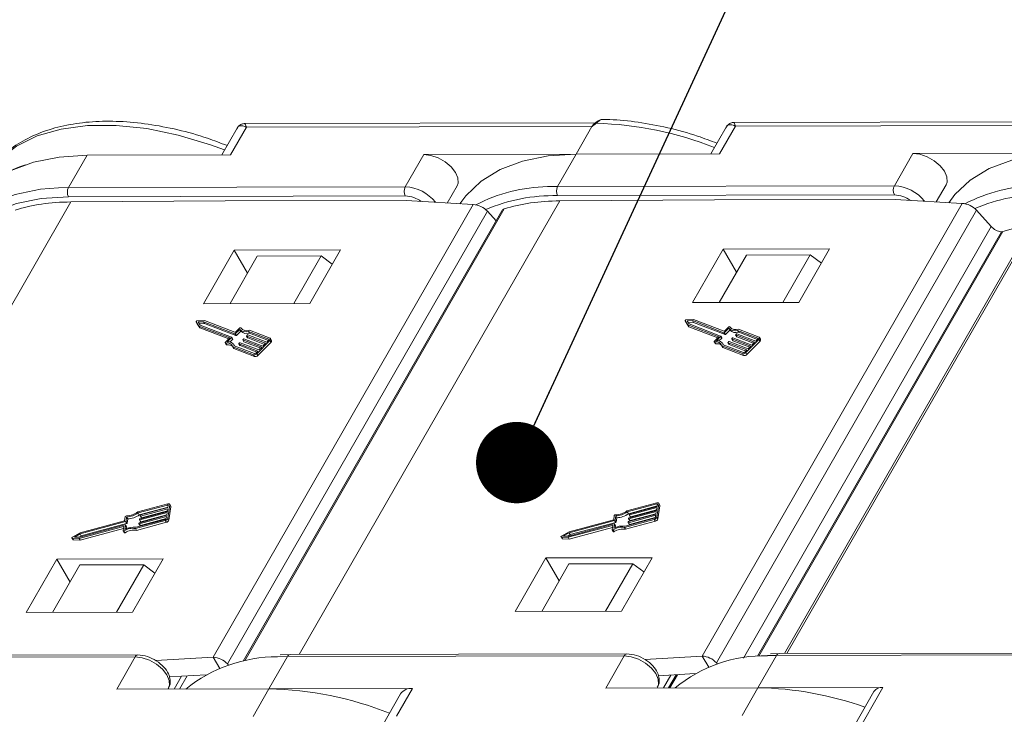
# Model space of a CAD drawing. Header units: millimetres. Extents: x 2517 to 3439, y -761 to -109.
# Tile 39 of 49: x 3054 to 3115, y -191 to -148. Entities that reach past the tile are written whole.
import ezdxf

# ---------------------------------------------------------------- set-up
doc = ezdxf.new("R2010")
doc.units = ezdxf.units.MM
doc.styles.get("Standard").update_dxf_attribs({"font": '仿宋_GB2312.ttf', "width": 0.8})
doc.dimstyles.new('ISO-25.1', dxfattribs={"dimtxt": 6, "dimasz": 5, "dimexe": 3.5, "dimexo": 0.625, "dimgap": 1.5, "dimtad": 1, "dimtoh": 1, "dimdsep": 46, "dimtxsty": 'Standard', "dimcen": 2.5, "dimadec": 0, "dimazin": 0, "dimtfac": 1, "dimtmove": 0, "dimatfit": 3, "dimfxl": 0, "dimarcsym": 0})

msp = doc.modelspace()

# ---------------------------------------------------------------- linework, layer by layer
at = {"color": 7, "linetype": 'Continuous', "lineweight": 15}
for p, q in [((3089.45, -154.185), (3067.924, -154.233)), ((3119.497, -154.119), (3097.97, -154.166)), ((3067.448, -154.522), (3066.503, -156.167)), ((3068.02, -154.467), (3067.044, -156.166)), ((3089.249, -154.42), (3068.02, -154.467)), ((3089.249, -154.42), (3088.273, -156.119)), ((3097.494, -154.456), (3096.549, -156.101)), ((3098.067, -154.4), (3097.09, -156.099)), ((3119.295, -154.353), (3098.067, -154.4)), ((3118.319, -156.052), (3108.967, -156.073)), ((3058.226, -156.186), (3057.087, -158.168)), ((3058.226, -156.186), (3067.044, -156.166)), ((3077.782, -158.122), (3078.92, -156.14)), ((3088.273, -156.119), (3078.92, -156.14)), ((3088.273, -156.119), (3087.134, -158.101)), ((3088.273, -156.119), (3097.09, -156.099)), ((3107.828, -158.055), (3108.967, -156.073)), ((3056.479, -158.182), (3057.087, -158.168)), ((3057.087, -158.168), (3077.782, -158.122)), ((3080.358, -159.121), (3080.963, -158.067)), ((3086.525, -158.115), (3087.134, -158.101)), ((3087.134, -158.101), (3107.828, -158.055)), ((3110.404, -159.054), (3111.01, -158)), ((3041.215, -186.934), (3057.231, -159.056)), ((3077.783, -158.688), (3057.089, -158.733)), ((3066.724, -158.995), (3057.231, -159.056)), ((3077.828, -158.97), (3066.724, -158.995)), ((3071.261, -186.867), (3087.277, -158.989)), ((3081.955, -159.216), (3077.828, -158.97)), ((3107.829, -158.621), (3087.135, -158.667)), ((3096.77, -158.928), (3087.277, -158.989)), ((3107.874, -158.904), (3096.77, -158.928)), ((3117.04, -159.022), (3101.08, -186.801)), ((3117.223, -158.938), (3101.216, -186.801)), ((3112.001, -159.149), (3107.874, -158.904)), ((3065.979, -187.024), (3081.955, -159.216)), ((3082.825, -159.628), (3066.848, -187.437)), ((3083.711, -159.599), (3067.813, -187.272)), ((3083.864, -159.485), (3067.912, -187.25)), ((3083.356, -160.217), (3082.825, -159.628)), ((3096.025, -186.958), (3112.001, -159.149)), ((3112.871, -159.562), (3096.894, -187.37)), ((3113.778, -160.568), (3112.871, -159.562)), ((3098.55, -187.074), (3113.778, -160.568)), ((3114.402, -160.894), (3099.421, -186.969)), ((3114.492, -160.872), (3099.503, -186.962)), ((3067.269, -162.02), (3065.382, -165.305)), ((3073.801, -162.005), (3067.269, -162.02)), ((3068.088, -163.432), (3067.269, -162.02)), ((3071.914, -165.29), (3073.801, -162.005)), ((3097.315, -161.953), (3095.428, -165.238)), ((3103.847, -161.939), (3097.315, -161.953)), ((3098.135, -163.366), (3097.315, -161.953)), ((3101.96, -165.224), (3103.847, -161.939)), ((3067.015, -165.301), (3068.69, -162.385)), ((3072.61, -162.376), (3068.69, -162.385)), ((3070.934, -165.293), (3072.61, -162.376)), ((3073.296, -162.883), (3072.61, -162.376)), ((3097.061, -165.235), (3098.737, -162.318)), ((3102.656, -162.309), (3098.737, -162.318)), ((3100.98, -165.226), (3102.656, -162.309)), ((3103.343, -162.817), (3102.656, -162.309)), ((3065.382, -165.305), (3071.914, -165.29)), ((3095.428, -165.238), (3101.96, -165.224)), ((3065.436, -166.342), (3064.99, -166.362)), ((3067.315, -167.065), (3065.436, -166.342)), ((3095.482, -166.275), (3095.037, -166.296)), ((3095.428, -166.348), (3095.1, -166.363)), ((3097.358, -167.091), (3095.428, -166.348)), ((3095.428, -166.348), (3095.493, -166.461)), ((3097.361, -166.998), (3095.482, -166.275)), ((3064.928, -166.424), (3064.993, -166.537)), ((3064.928, -166.425), (3065.098, -166.682)), ((3064.928, -166.425), (3064.994, -166.538)), ((3064.993, -166.537), (3064.994, -166.538)), ((3064.994, -166.538), (3065.163, -166.795)), ((3065.381, -166.415), (3065.054, -166.43)), ((3065.054, -166.43), (3065.178, -166.619)), ((3065.098, -166.682), (3066.993, -167.411)), ((3065.098, -166.682), (3065.163, -166.795)), ((3065.447, -166.528), (3065.128, -166.543)), ((3065.163, -166.795), (3066.93, -167.474)), ((3065.178, -166.619), (3067.109, -167.361)), ((3067.312, -167.157), (3065.381, -166.415)), ((3065.381, -166.415), (3065.447, -166.528)), ((3067.377, -167.27), (3065.447, -166.528)), ((3067.606, -166.884), (3067.344, -167.146)), ((3067.593, -166.808), (3067.348, -167.054)), ((3067.606, -166.884), (3067.671, -166.997)), ((3069.469, -167.423), (3068.199, -166.935)), ((3094.974, -166.358), (3095.039, -166.471)), ((3094.974, -166.358), (3095.144, -166.615)), ((3094.974, -166.358), (3095.04, -166.471)), ((3095.039, -166.471), (3095.04, -166.471)), ((3095.04, -166.471), (3095.21, -166.728)), ((3095.1, -166.363), (3095.225, -166.552)), ((3095.144, -166.615), (3097.039, -167.344)), ((3095.144, -166.615), (3095.21, -166.728)), ((3095.493, -166.461), (3095.174, -166.476)), ((3095.21, -166.728), (3096.976, -167.408)), ((3095.225, -166.552), (3097.155, -167.295)), ((3097.423, -167.204), (3095.493, -166.461)), ((3097.652, -166.817), (3097.391, -167.08)), ((3097.639, -166.741), (3097.394, -166.987)), ((3097.718, -166.93), (3097.456, -167.193)), ((3097.652, -166.817), (3097.718, -166.93)), ((3099.448, -167.425), (3098.197, -166.944)), ((3098.197, -166.944), (3098.263, -167.057)), ((3099.516, -167.357), (3098.245, -166.868)), ((3066.993, -167.411), (3066.731, -167.674)), ((3067.108, -167.384), (3066.846, -167.647)), ((3067.173, -167.497), (3067.007, -167.665)), ((3067.108, -167.384), (3067.173, -167.497)), ((3067.179, -167.478), (3067.114, -167.365)), ((3067.312, -167.157), (3067.377, -167.27)), ((3067.344, -167.146), (3067.41, -167.259)), ((3067.671, -166.997), (3067.41, -167.259)), ((3067.794, -167.529), (3067.859, -167.642)), ((3068.96, -167.979), (3067.799, -167.533)), ((3067.799, -167.533), (3067.865, -167.646)), ((3067.8, -167.51), (3067.834, -167.476)), ((3067.867, -167.465), (3069.028, -167.911)), ((3068.031, -167.291), (3068.096, -167.404)), ((3069.197, -167.741), (3068.036, -167.295)), ((3068.036, -167.295), (3068.101, -167.408)), ((3068.037, -167.272), (3068.071, -167.238)), ((3069.134, -167.805), (3068.101, -167.408)), ((3068.103, -167.227), (3069.265, -167.674)), ((3069.402, -167.491), (3068.151, -167.01)), ((3068.151, -167.01), (3068.217, -167.123)), ((3069.371, -167.567), (3068.217, -167.123)), ((3068.652, -168.378), (3069.464, -167.562)), ((3069.265, -167.674), (3069.4, -167.538)), ((3069.402, -167.491), (3069.414, -167.513)), ((3069.464, -167.562), (3069.53, -167.675)), ((3069.566, -167.561), (3069.501, -167.448)), ((3097.039, -167.344), (3096.777, -167.607)), ((3097.154, -167.318), (3096.892, -167.581)), ((3097.219, -167.431), (3097.053, -167.598)), ((3097.154, -167.318), (3097.219, -167.431)), ((3097.226, -167.412), (3097.16, -167.299)), ((3097.358, -167.091), (3097.423, -167.204)), ((3097.391, -167.08), (3097.456, -167.193)), ((3097.84, -167.462), (3097.906, -167.575)), ((3099.007, -167.913), (3097.845, -167.466)), ((3097.845, -167.466), (3097.911, -167.579)), ((3097.846, -167.443), (3097.88, -167.409)), ((3097.913, -167.398), (3099.074, -167.845)), ((3098.077, -167.224), (3098.142, -167.337)), ((3099.243, -167.675), (3098.082, -167.228)), ((3098.082, -167.228), (3098.148, -167.341)), ((3098.083, -167.205), (3098.117, -167.171)), ((3099.18, -167.738), (3098.148, -167.341)), ((3098.15, -167.16), (3099.311, -167.607)), ((3099.417, -167.5), (3098.263, -167.057)), ((3098.699, -168.311), (3099.51, -167.496)), ((3099.311, -167.607), (3099.446, -167.471)), ((3099.448, -167.425), (3099.461, -167.446)), ((3099.51, -167.496), (3099.576, -167.609)), ((3099.612, -167.495), (3099.547, -167.382)), ((3066.719, -167.712), (3066.785, -167.825)), ((3066.747, -167.722), (3066.812, -167.835)), ((3067.184, -167.954), (3068.455, -168.443)), ((3067.184, -167.954), (3067.25, -168.067)), ((3067.286, -167.9), (3067.243, -167.825)), ((3067.25, -168.067), (3068.52, -168.556)), ((3067.272, -167.894), (3068.522, -168.375)), ((3067.557, -167.767), (3067.623, -167.88)), ((3068.724, -168.217), (3067.562, -167.771)), ((3067.562, -167.771), (3067.628, -167.884)), ((3067.563, -167.748), (3067.597, -167.714)), ((3068.66, -168.281), (3067.628, -167.884)), ((3067.63, -167.703), (3068.791, -168.149)), ((3068.897, -168.043), (3067.865, -167.646)), ((3068.718, -168.491), (3069.53, -167.675)), ((3068.791, -168.149), (3068.96, -167.979)), ((3069.028, -167.911), (3069.197, -167.741)), ((3096.765, -167.645), (3096.831, -167.758)), ((3096.793, -167.655), (3096.858, -167.768)), ((3097.23, -167.888), (3098.501, -168.376)), ((3097.23, -167.888), (3097.296, -168.001)), ((3097.333, -167.833), (3097.289, -167.758)), ((3097.296, -168.001), (3098.567, -168.489)), ((3097.318, -167.827), (3098.569, -168.308)), ((3097.603, -167.7), (3097.669, -167.813)), ((3097.609, -167.681), (3097.643, -167.647)), ((3098.77, -168.151), (3097.609, -167.704)), ((3097.609, -167.704), (3097.674, -167.817)), ((3098.707, -168.214), (3097.674, -167.817)), ((3097.676, -167.636), (3098.837, -168.083)), ((3098.943, -167.976), (3097.911, -167.579)), ((3098.635, -168.287), (3098.77, -168.151)), ((3098.764, -168.424), (3099.576, -167.609)), ((3098.837, -168.083), (3099.007, -167.913)), ((3099.074, -167.845), (3099.243, -167.675)), ((3068.455, -168.443), (3068.52, -168.556)), ((3068.588, -168.353), (3068.724, -168.217)), ((3068.652, -168.378), (3068.718, -168.491)), ((3098.501, -168.376), (3098.567, -168.489)), ((3098.699, -168.311), (3098.764, -168.424)), ((3063.19, -177.607), (3061.354, -178.102)), ((3063.18, -177.675), (3061.373, -178.162)), ((3063.205, -177.798), (3061.438, -178.275)), ((3061.522, -178.285), (3063.2, -177.832)), ((3063.18, -177.675), (3063.215, -177.735)), ((3063.189, -178.485), (3063.313, -177.671)), ((3063.2, -177.832), (3063.221, -177.696)), ((3063.254, -178.598), (3063.379, -177.784)), ((3063.373, -177.745), (3063.307, -177.632)), ((3063.313, -177.671), (3063.379, -177.784)), ((3093.236, -177.54), (3091.4, -178.036)), ((3093.226, -177.608), (3091.419, -178.096)), ((3093.251, -177.732), (3091.484, -178.209)), ((3093.236, -177.833), (3091.558, -178.286)), ((3091.568, -178.218), (3093.246, -177.765)), ((3093.21, -178.003), (3093.236, -177.833)), ((3093.226, -177.608), (3093.261, -177.668)), ((3093.235, -178.419), (3093.36, -177.604)), ((3093.246, -177.765), (3093.267, -177.629)), ((3093.3, -178.532), (3093.425, -177.717)), ((3093.419, -177.678), (3093.353, -177.565)), ((3093.36, -177.604), (3093.425, -177.717)), ((3060.577, -178.386), (3060.537, -178.648)), ((3060.662, -178.412), (3060.622, -178.674)), ((3060.662, -178.412), (3060.727, -178.525)), ((3061.373, -178.162), (3061.438, -178.275)), ((3063.117, -178.375), (3061.439, -178.827)), ((3061.449, -178.76), (3063.127, -178.307)), ((3063.153, -178.137), (3061.475, -178.59)), ((3061.485, -178.522), (3063.164, -178.069)), ((3061.491, -178.342), (3061.496, -178.308)), ((3061.492, -178.348), (3061.558, -178.461)), ((3063.19, -177.9), (3061.511, -178.352)), ((3061.511, -178.352), (3061.577, -178.465)), ((3063.132, -178.273), (3061.541, -178.703)), ((3063.169, -178.036), (3061.577, -178.465)), ((3063.096, -178.51), (3063.117, -178.375)), ((3063.127, -178.307), (3063.153, -178.137)), ((3063.164, -178.069), (3063.19, -177.9)), ((3090.623, -178.319), (3090.583, -178.581)), ((3090.708, -178.345), (3090.668, -178.607)), ((3090.708, -178.345), (3090.774, -178.458)), ((3091.419, -178.096), (3091.484, -178.209)), ((3093.163, -178.308), (3091.485, -178.761)), ((3091.495, -178.693), (3093.173, -178.24)), ((3093.199, -178.071), (3091.521, -178.523)), ((3091.532, -178.456), (3093.21, -178.003)), ((3091.537, -178.275), (3091.542, -178.241)), ((3091.538, -178.282), (3091.604, -178.395)), ((3093.142, -178.444), (3091.55, -178.874)), ((3091.558, -178.286), (3091.623, -178.399)), ((3093.178, -178.207), (3091.587, -178.636)), ((3093.215, -177.969), (3091.623, -178.399)), ((3093.142, -178.444), (3093.163, -178.308)), ((3093.173, -178.24), (3093.199, -178.071)), ((3093.235, -178.419), (3093.3, -178.532)), ((3057.746, -179.726), (3060.462, -178.994)), ((3057.776, -179.654), (3060.565, -178.901)), ((3060.537, -178.648), (3057.798, -179.387)), ((3060.596, -178.697), (3057.807, -179.45)), ((3060.661, -178.81), (3057.872, -179.563)), ((3060.482, -179.004), (3060.445, -179.25)), ((3060.462, -178.994), (3060.479, -179.024)), ((3060.585, -178.911), (3060.545, -179.174)), ((3060.65, -179.018), (3060.584, -178.905)), ((3060.585, -178.911), (3060.651, -179.024)), ((3060.596, -178.697), (3060.661, -178.81)), ((3060.622, -178.674), (3060.687, -178.787)), ((3060.651, -179.024), (3060.634, -179.131)), ((3060.727, -178.525), (3060.687, -178.787)), ((3061.198, -179.12), (3063.034, -178.625)), ((3061.237, -179.044), (3063.044, -178.557)), ((3061.264, -179.233), (3063.1, -178.738)), ((3061.418, -178.817), (3061.423, -178.783)), ((3061.419, -178.823), (3061.485, -178.936)), ((3061.439, -178.827), (3061.504, -178.94)), ((3061.455, -178.579), (3061.46, -178.545)), ((3061.456, -178.586), (3061.521, -178.699)), ((3061.475, -178.59), (3061.541, -178.703)), ((3063.096, -178.511), (3061.504, -178.94)), ((3063.034, -178.625), (3063.1, -178.738)), ((3063.189, -178.485), (3063.254, -178.598)), ((3087.792, -179.66), (3090.508, -178.927)), ((3087.822, -179.587), (3090.611, -178.834)), ((3090.583, -178.581), (3087.844, -179.321)), ((3090.642, -178.631), (3087.853, -179.383)), ((3087.858, -179.773), (3090.51, -179.057)), ((3090.708, -178.744), (3087.919, -179.496)), ((3090.528, -178.938), (3090.491, -179.183)), ((3090.508, -178.927), (3090.525, -178.957)), ((3090.631, -178.845), (3090.591, -179.107)), ((3090.696, -178.951), (3090.63, -178.838)), ((3090.631, -178.845), (3090.697, -178.958)), ((3090.642, -178.631), (3090.708, -178.744)), ((3090.668, -178.607), (3090.733, -178.72)), ((3090.697, -178.958), (3090.681, -179.065)), ((3090.774, -178.458), (3090.733, -178.72)), ((3091.244, -179.054), (3093.08, -178.558)), ((3091.244, -179.054), (3091.31, -179.167)), ((3091.284, -178.978), (3093.091, -178.49)), ((3091.31, -179.167), (3093.146, -178.671)), ((3091.464, -178.75), (3091.469, -178.716)), ((3091.465, -178.757), (3091.531, -178.87)), ((3091.485, -178.761), (3091.55, -178.874)), ((3091.501, -178.513), (3091.506, -178.479)), ((3091.502, -178.519), (3091.567, -178.632)), ((3091.521, -178.523), (3091.587, -178.636)), ((3093.08, -178.558), (3093.146, -178.671)), ((3057.798, -179.387), (3057.333, -179.646)), ((3057.807, -179.45), (3057.464, -179.64)), ((3057.464, -179.64), (3057.776, -179.654)), ((3057.872, -179.563), (3057.714, -179.651)), ((3057.807, -179.45), (3057.872, -179.563)), ((3057.812, -179.839), (3060.464, -179.124)), ((3060.447, -179.263), (3060.512, -179.376)), ((3060.506, -179.263), (3060.572, -179.376)), ((3061.198, -179.12), (3061.264, -179.233)), ((3087.348, -179.631), (3087.413, -179.744)), ((3087.369, -179.641), (3087.792, -179.66)), ((3087.369, -179.641), (3087.435, -179.754)), ((3087.844, -179.321), (3087.379, -179.579)), ((3087.853, -179.383), (3087.51, -179.573)), ((3087.51, -179.573), (3087.822, -179.587)), ((3087.919, -179.496), (3087.76, -179.584)), ((3087.792, -179.66), (3087.858, -179.773)), ((3087.853, -179.383), (3087.919, -179.496)), ((3090.493, -179.196), (3090.558, -179.309)), ((3090.552, -179.196), (3090.618, -179.309)), ((3057.302, -179.698), (3057.367, -179.811)), ((3057.323, -179.708), (3057.746, -179.726)), ((3057.323, -179.708), (3057.389, -179.821)), ((3057.389, -179.821), (3057.812, -179.839)), ((3057.746, -179.726), (3057.812, -179.839)), ((3087.435, -179.754), (3087.858, -179.773)), ((3056.368, -180.993), (3054.481, -184.278)), ((3057.79, -181.358), (3056.114, -184.274)), ((3062.9, -180.979), (3056.368, -180.993)), ((3057.188, -182.405), (3056.368, -180.993)), ((3061.709, -181.349), (3057.79, -181.358)), ((3061.709, -181.349), (3060.033, -184.266)), ((3061.013, -184.264), (3062.9, -180.979)), ((3062.396, -181.857), (3061.709, -181.349)), ((3086.415, -180.927), (3084.527, -184.211)), ((3087.836, -181.291), (3086.16, -184.208)), ((3092.946, -180.912), (3086.415, -180.927)), ((3087.234, -182.339), (3086.415, -180.927)), ((3091.755, -181.282), (3087.836, -181.291)), ((3091.755, -181.282), (3090.079, -184.199)), ((3091.059, -184.197), (3092.946, -180.912)), ((3092.442, -181.79), (3091.755, -181.282)), ((3054.481, -184.278), (3061.013, -184.264)), ((3084.527, -184.211), (3091.059, -184.197)), ((3061.35, -186.889), (3040.656, -186.935)), ((3070.702, -186.868), (3070.1, -186.887)), ((3091.396, -186.822), (3070.702, -186.868)), ((3100.585, -186.919), (3099.446, -188.901)), ((3100.585, -186.919), (3100.04, -186.93)), ((3100.748, -186.802), (3100.212, -186.819)), ((3129.849, -186.854), (3100.585, -186.919)), ((3130.012, -186.737), (3100.748, -186.802)), ((3040.493, -187.052), (3061.187, -187.006)), ((3061.187, -187.006), (3060.048, -188.989)), ((3062.457, -187.235), (3065.979, -187.024)), ((3065.979, -187.024), (3066.378, -187.712)), ((3066.848, -187.437), (3066.919, -187.516)), ((3069.4, -188.968), (3070.539, -186.986)), ((3069.93, -187), (3070.539, -186.986)), ((3070.539, -186.986), (3091.233, -186.94)), ((3091.233, -186.94), (3090.094, -188.922)), ((3092.504, -187.168), (3096.025, -186.958)), ((3096.025, -186.958), (3096.424, -187.645)), ((3096.894, -187.37), (3096.966, -187.449)), ((3065.548, -188.102), (3063.282, -188.238)), ((3095.594, -188.036), (3093.328, -188.171)), ((3093.634, -188.914), (3094.087, -188.126)), ((3093.958, -188.914), (3094.422, -188.106)), ((3094.037, -188.913), (3094.503, -188.101)), ((3063.587, -188.981), (3064.04, -188.192)), ((3063.912, -188.98), (3064.376, -188.172)), ((3069.4, -188.968), (3060.048, -188.989)), ((3063.202, -188.982), (3063.23, -188.933)), ((3068.424, -190.667), (3069.4, -188.968)), ((3069.4, -188.968), (3078.218, -188.948)), ((3077.486, -189.281), (3076.351, -191.258)), ((3077.242, -190.647), (3078.218, -188.948)), ((3099.446, -188.901), (3090.094, -188.922)), ((3093.248, -188.915), (3093.276, -188.867)), ((3098.47, -190.6), (3099.446, -188.901)), ((3099.446, -188.901), (3107.123, -188.884)), ((3106.574, -189.134), (3102.669, -195.93)), ((3107.123, -188.884), (3103.218, -195.681))]:
    msp.add_line(p, q, dxfattribs=at)
at = {"color": 7, "linetype": 'Continuous', "lineweight": 15, "flags": 128}
for points in [[(3089.449, -154.205), (3089.449, -154.205), (3089.456, -154.201), (3089.465, -154.2), (3089.475, -154.202), (3089.487, -154.206), (3089.501, -154.213), (3089.517, -154.222)], [(3066.679, -155.862), (3065.81, -155.542), (3063.834, -154.947), (3061.893, -154.548), (3060.023, -154.352), (3058.257, -154.363), (3056.629, -154.582), (3055.169, -155.002), (3053.902, -155.618), (3052.853, -156.418)], [(3118.319, -156.052), (3116.601, -156.162), (3115.037, -156.479), (3113.657, -156.999), (3112.486, -157.712), (3111.545, -158.605), (3111.176, -159.1)], [(3050.91, -159.515), (3051.453, -158.738), (3052.393, -157.846), (3053.565, -157.133), (3054.945, -156.612), (3056.509, -156.295), (3058.226, -156.186)], [(3078.92, -156.14), (3079.348, -156.192), (3079.798, -156.347), (3080.226, -156.588), (3080.593, -156.894), (3080.864, -157.236), (3081.013, -157.581), (3081.026, -157.896), (3080.963, -158.067)], [(3081.13, -159.167), (3081.499, -158.672), (3082.439, -157.779), (3083.611, -157.066), (3084.991, -156.546), (3086.555, -156.228), (3088.273, -156.119)], [(3108.967, -156.073), (3109.395, -156.126), (3109.844, -156.28), (3110.272, -156.522), (3110.639, -156.828), (3110.91, -157.169), (3111.059, -157.514), (3111.073, -157.83), (3111.01, -158)], [(3049.038, -164.047), (3049.191, -162.975), (3049.622, -161.776), (3050.314, -160.721), (3051.254, -159.828), (3052.426, -159.115), (3053.806, -158.595), (3055.37, -158.277), (3056.479, -158.182)], [(3057.089, -158.733), (3055.414, -158.84), (3053.889, -159.15), (3052.544, -159.657), (3051.401, -160.352), (3050.484, -161.222), (3049.809, -162.252), (3049.389, -163.421), (3049.265, -164.159)], [(3116.224, -160.442), (3115.512, -160.574), (3114.492, -160.872)], [(3095.037, -166.296), (3095.023, -166.298), (3095.01, -166.303), (3094.997, -166.31), (3094.986, -166.32), (3094.978, -166.33), (3094.973, -166.34), (3094.972, -166.35), (3094.974, -166.358)], [(3064.99, -166.362), (3064.977, -166.364), (3064.964, -166.369), (3064.951, -166.377), (3064.94, -166.386), (3064.931, -166.396), (3064.926, -166.407), (3064.925, -166.417), (3064.928, -166.425)], [(3067.669, -166.795), (3067.664, -166.789), (3067.657, -166.786), (3067.647, -166.784), (3067.636, -166.785), (3067.625, -166.788), (3067.613, -166.793), (3067.602, -166.8), (3067.593, -166.808)], [(3097.715, -166.728), (3097.71, -166.723), (3097.703, -166.719), (3097.693, -166.717), (3097.683, -166.718), (3097.671, -166.721), (3097.659, -166.726), (3097.648, -166.733), (3097.639, -166.741)], [(3067.109, -167.361), (3067.111, -167.363), (3067.113, -167.365), (3067.115, -167.368), (3067.115, -167.371), (3067.114, -167.374), (3067.113, -167.377), (3067.111, -167.381), (3067.108, -167.384)], [(3067.799, -167.533), (3067.796, -167.531), (3067.794, -167.529), (3067.793, -167.527), (3067.793, -167.523), (3067.793, -167.52), (3067.795, -167.517), (3067.797, -167.513), (3067.8, -167.51)], [(3068.036, -167.295), (3068.033, -167.293), (3068.031, -167.291), (3068.03, -167.289), (3068.029, -167.286), (3068.03, -167.282), (3068.031, -167.279), (3068.034, -167.275), (3068.037, -167.272)], [(3069.4, -167.538), (3069.406, -167.531), (3069.411, -167.524), (3069.413, -167.517), (3069.415, -167.51), (3069.414, -167.504), (3069.412, -167.499), (3069.407, -167.494), (3069.402, -167.491)], [(3069.464, -167.562), (3069.482, -167.542), (3069.496, -167.52), (3069.504, -167.499), (3069.508, -167.479), (3069.506, -167.461), (3069.499, -167.445), (3069.486, -167.432), (3069.469, -167.423)], [(3097.155, -167.295), (3097.158, -167.296), (3097.16, -167.298), (3097.161, -167.301), (3097.161, -167.304), (3097.161, -167.307), (3097.159, -167.311), (3097.157, -167.314), (3097.154, -167.318)], [(3097.845, -167.466), (3097.842, -167.465), (3097.84, -167.463), (3097.839, -167.46), (3097.839, -167.457), (3097.839, -167.454), (3097.841, -167.45), (3097.843, -167.447), (3097.846, -167.443)], [(3098.082, -167.228), (3098.079, -167.227), (3098.077, -167.225), (3098.076, -167.222), (3098.076, -167.219), (3098.076, -167.216), (3098.078, -167.212), (3098.08, -167.209), (3098.083, -167.205)], [(3099.446, -167.471), (3099.452, -167.464), (3099.457, -167.457), (3099.46, -167.45), (3099.461, -167.443), (3099.46, -167.437), (3099.458, -167.432), (3099.454, -167.428), (3099.448, -167.425)], [(3099.51, -167.496), (3099.528, -167.475), (3099.542, -167.454), (3099.551, -167.433), (3099.554, -167.413), (3099.552, -167.394), (3099.545, -167.379), (3099.532, -167.366), (3099.516, -167.357)], [(3066.731, -167.674), (3066.724, -167.683), (3066.719, -167.692), (3066.717, -167.7), (3066.718, -167.708), (3066.721, -167.715), (3066.728, -167.719), (3066.736, -167.722), (3066.747, -167.722)], [(3067.562, -167.771), (3067.56, -167.769), (3067.557, -167.767), (3067.556, -167.764), (3067.556, -167.761), (3067.557, -167.758), (3067.558, -167.755), (3067.56, -167.751), (3067.563, -167.748)], [(3096.777, -167.607), (3096.77, -167.616), (3096.765, -167.625), (3096.763, -167.634), (3096.764, -167.642), (3096.767, -167.648), (3096.774, -167.653), (3096.782, -167.655), (3096.793, -167.655)], [(3097.609, -167.704), (3097.606, -167.703), (3097.604, -167.701), (3097.602, -167.698), (3097.602, -167.695), (3097.603, -167.692), (3097.604, -167.688), (3097.606, -167.684), (3097.609, -167.681)], [(3063.221, -177.696), (3063.221, -177.69), (3063.219, -177.684), (3063.216, -177.679), (3063.211, -177.676), (3063.205, -177.673), (3063.197, -177.672), (3063.189, -177.673), (3063.18, -177.675)], [(3063.313, -177.671), (3063.314, -177.652), (3063.309, -177.635), (3063.299, -177.621), (3063.284, -177.61), (3063.265, -177.603), (3063.242, -177.6), (3063.217, -177.601), (3063.19, -177.607)], [(3093.267, -177.629), (3093.267, -177.623), (3093.265, -177.617), (3093.262, -177.613), (3093.257, -177.609), (3093.251, -177.607), (3093.243, -177.606), (3093.235, -177.606), (3093.226, -177.608)], [(3093.36, -177.604), (3093.36, -177.585), (3093.355, -177.568), (3093.345, -177.554), (3093.33, -177.543), (3093.311, -177.536), (3093.288, -177.534), (3093.263, -177.535), (3093.236, -177.54)], [(3061.511, -178.352), (3061.507, -178.353), (3061.503, -178.354), (3061.499, -178.353), (3061.496, -178.352), (3061.493, -178.35), (3061.492, -178.348), (3061.491, -178.345), (3061.491, -178.342)], [(3091.558, -178.286), (3091.553, -178.287), (3091.549, -178.287), (3091.545, -178.287), (3091.542, -178.285), (3091.54, -178.284), (3091.538, -178.281), (3091.537, -178.278), (3091.537, -178.275)], [(3060.462, -178.994), (3060.466, -178.993), (3060.47, -178.993), (3060.474, -178.993), (3060.477, -178.994), (3060.48, -178.996), (3060.481, -178.998), (3060.482, -179.001), (3060.482, -179.004)], [(3060.565, -178.901), (3060.569, -178.9), (3060.573, -178.9), (3060.577, -178.9), (3060.58, -178.901), (3060.583, -178.903), (3060.584, -178.905), (3060.585, -178.908), (3060.585, -178.911)], [(3061.439, -178.827), (3061.434, -178.828), (3061.43, -178.829), (3061.426, -178.828), (3061.423, -178.827), (3061.421, -178.825), (3061.419, -178.823), (3061.418, -178.82), (3061.418, -178.817)], [(3061.475, -178.59), (3061.471, -178.591), (3061.466, -178.591), (3061.463, -178.591), (3061.459, -178.589), (3061.457, -178.588), (3061.455, -178.585), (3061.454, -178.582), (3061.455, -178.579)], [(3090.508, -178.927), (3090.512, -178.926), (3090.516, -178.926), (3090.52, -178.926), (3090.523, -178.928), (3090.526, -178.929), (3090.528, -178.932), (3090.528, -178.935), (3090.528, -178.938)], [(3090.611, -178.834), (3090.615, -178.833), (3090.619, -178.833), (3090.623, -178.834), (3090.626, -178.835), (3090.629, -178.837), (3090.631, -178.839), (3090.631, -178.842), (3090.631, -178.845)], [(3091.485, -178.761), (3091.48, -178.762), (3091.476, -178.762), (3091.472, -178.762), (3091.469, -178.76), (3091.467, -178.759), (3091.465, -178.756), (3091.464, -178.753), (3091.464, -178.75)], [(3091.521, -178.523), (3091.517, -178.524), (3091.513, -178.525), (3091.509, -178.524), (3091.506, -178.523), (3091.503, -178.521), (3091.501, -178.519), (3091.501, -178.516), (3091.501, -178.513)], [(3057.333, -179.646), (3057.32, -179.654), (3057.31, -179.664), (3057.303, -179.674), (3057.3, -179.684), (3057.3, -179.694), (3057.304, -179.701), (3057.312, -179.706), (3057.323, -179.708)], [(3060.445, -179.25), (3060.445, -179.258), (3060.448, -179.265), (3060.454, -179.27), (3060.462, -179.273), (3060.472, -179.273), (3060.483, -179.272), (3060.495, -179.268), (3060.506, -179.263)], [(3060.512, -179.376), (3060.513, -179.378), (3060.519, -179.383), (3060.527, -179.386), (3060.537, -179.386), (3060.548, -179.385), (3060.56, -179.381), (3060.572, -179.376)], [(3087.379, -179.579), (3087.366, -179.587), (3087.356, -179.597), (3087.349, -179.608), (3087.346, -179.618), (3087.346, -179.627), (3087.351, -179.634), (3087.358, -179.639), (3087.369, -179.641)], [(3090.491, -179.183), (3090.491, -179.191), (3090.494, -179.198), (3090.5, -179.203), (3090.508, -179.206), (3090.518, -179.207), (3090.529, -179.205), (3090.541, -179.202), (3090.552, -179.196)], [(3090.558, -179.309), (3090.56, -179.311), (3090.565, -179.316), (3090.573, -179.319), (3090.583, -179.32), (3090.595, -179.318), (3090.606, -179.315), (3090.618, -179.309)], [(3061.187, -187.006), (3061.615, -187.059), (3062.064, -187.213), (3062.493, -187.455), (3062.86, -187.761), (3063.13, -188.103), (3063.28, -188.447), (3063.293, -188.763), (3063.23, -188.933)], [(3091.233, -186.94), (3091.661, -186.992), (3092.11, -187.147), (3092.539, -187.388), (3092.906, -187.695), (3093.177, -188.036), (3093.326, -188.381), (3093.339, -188.696), (3093.276, -188.867)]]:
    msp.add_lwpolyline(points, dxfattribs=at)
at = {"color": 7, "linetype": 'Continuous', "lineweight": 15}
for centre, radius, start, end in [((3088.949, -175.281), 21.067, 68.21177, 88.45583), ((3089.741, -154.691), 0.562, 129.37289, 151.17587), ((3056.611, -163.617), 7.182, 107.46971, 133.33122), ((3057.634, -158.449), 0.615, 152.72975, 207.51879), ((3078.328, -158.404), 0.615, 152.72975, 207.51879), ((3077.67, -160.601), 2.482, 37.87893, 87.4197), ((3086.69, -168.025), 9.911, 90.95082, 117.47001), ((3087.68, -158.383), 0.615, 152.72975, 207.51879), ((3108.374, -158.337), 0.615, 152.72975, 207.51879), ((3107.716, -160.535), 2.482, 37.87893, 87.4197), ((3116.736, -167.959), 9.911, 90.95082, 117.47001), ((3077.698, -160.53), 1.844, 54.6229, 87.34953), ((3086.915, -169.279), 10.615, 88.81379, 113.2683), ((3107.744, -160.463), 1.844, 54.6229, 87.34953), ((3116.961, -169.213), 10.615, 88.81379, 113.2683), ((3081.894, -160.468), 1.254, 42.05697, 87.19166), ((3111.94, -160.401), 1.254, 42.05697, 87.19166), ((3114.54, -159.87), 1.033, 222.47829, 262.34619), ((3114.353, -160.485), 0.412, 276.83318, 289.73878), ((3067.987, -166.48), 0.555, 226.6309, 287.23953), ((3068.032, -166.495), 0.471, 219.63409, 290.80727), ((3098.033, -166.414), 0.555, 226.6309, 287.23953), ((3098.078, -166.428), 0.471, 219.63409, 290.80727), ((3098.099, -166.527), 0.555, 226.6309, 287.23953), ((3067.163, -167.484), 0.0168, 305.96135, 18.57309), ((3067.319, -167.123), 0.0349, 258.43238, 317.99567), ((3067.322, -167.03), 0.0349, 258.43238, 317.99567), ((3067.384, -167.236), 0.0349, 258.43238, 317.99567), ((3068.052, -166.593), 0.555, 226.6309, 287.23953), ((3067.86, -167.499), 0.0349, 78.43238, 137.99567), ((3068.096, -167.261), 0.0349, 78.43238, 137.99567), ((3068.105, -167.399), 0.00967, 210.96105, 251.19225), ((3069.47, -167.593), 0.101, 305.96135, 18.57309), ((3097.21, -167.417), 0.0168, 305.96135, 18.57309), ((3097.365, -167.057), 0.0349, 258.43238, 317.99567), ((3097.368, -166.964), 0.0349, 258.43238, 317.99567), ((3097.43, -167.17), 0.0349, 258.43238, 317.99567), ((3097.906, -167.432), 0.0349, 78.43238, 137.99567), ((3098.143, -167.194), 0.0349, 78.43238, 137.99567), ((3098.151, -167.332), 0.00967, 210.96105, 251.19225), ((3099.517, -167.527), 0.101, 305.96135, 18.57309), ((3066.838, -168.078), 0.367, 19.64525, 104.44088), ((3066.806, -167.809), 0.027, 216.39343, 282.28072), ((3066.886, -168.283), 0.454, 49.695, 99.42012), ((3066.902, -168.041), 0.398, 21.65808, 98.11381), ((3067.623, -167.737), 0.0349, 78.43238, 137.99567), ((3067.631, -167.875), 0.00967, 210.96105, 251.19225), ((3067.868, -167.637), 0.00967, 210.96105, 251.19225), ((3096.884, -168.011), 0.367, 19.64525, 104.44088), ((3096.853, -167.742), 0.027, 216.39343, 282.28072), ((3096.933, -168.216), 0.454, 49.695, 99.42012), ((3096.949, -167.974), 0.398, 21.65808, 98.11381), ((3097.669, -167.67), 0.0349, 78.43238, 137.99567), ((3097.677, -167.808), 0.00967, 210.96105, 251.19225), ((3097.914, -167.57), 0.00967, 210.96105, 251.19225), ((3068.497, -168.238), 0.209, 258.43238, 317.99567), ((3068.562, -168.351), 0.209, 258.43238, 317.99567), ((3068.536, -168.307), 0.0698, 258.43238, 317.99567), ((3098.543, -168.171), 0.209, 258.43238, 317.99567), ((3098.609, -168.284), 0.209, 258.43238, 317.99567), ((3098.583, -168.24), 0.0698, 258.43238, 317.99567), ((3063.322, -177.773), 0.058, 349.05629, 29.28749), ((3093.368, -177.706), 0.058, 349.05629, 29.28749), ((3060.645, -178.409), 0.0716, 87.51037, 161.2122), ((3060.672, -177.231), 1.106, 268.74095, 308.05283), ((3060.608, -177.12), 1.293, 272.39546, 306.27472), ((3060.673, -177.233), 1.293, 272.39546, 306.27472), ((3061.529, -178.319), 0.0349, 102.25287, 161.81616), ((3090.691, -178.342), 0.0716, 87.51037, 161.2122), ((3090.718, -177.165), 1.106, 268.74095, 308.05283), ((3090.654, -177.054), 1.293, 272.39546, 306.27472), ((3090.72, -177.167), 1.293, 272.39546, 306.27472), ((3091.575, -178.252), 0.0349, 102.25287, 161.81616), ((3091.616, -178.384), 0.0168, 221.67545, 294.28719), ((3093.036, -178.353), 0.209, 282.25287, 341.81616), ((3093.076, -178.422), 0.0698, 282.25287, 341.81616), ((3061.075, -180.093), 1.061, 81.19133, 119.96516), ((3060.588, -178.663), 0.0349, 282.25287, 341.81616), ((3060.641, -179.023), 0.00967, 349.05629, 29.28749), ((3060.654, -178.776), 0.0349, 282.25287, 341.81616), ((3061.456, -178.794), 0.0349, 102.25287, 161.81616), ((3061.493, -178.556), 0.0349, 102.25287, 161.81616), ((3061.497, -178.925), 0.0168, 221.67545, 294.28719), ((3061.534, -178.688), 0.0168, 221.67545, 294.28719), ((3061.57, -178.45), 0.0168, 221.67545, 294.28719), ((3062.99, -178.42), 0.209, 282.25287, 341.81616), ((3063.03, -178.489), 0.0698, 282.25287, 341.81616), ((3063.055, -178.533), 0.209, 282.25287, 341.81616), ((3091.076, -179.989), 0.95, 79.81332, 123.45695), ((3091.121, -180.026), 1.061, 81.19133, 119.96516), ((3090.635, -178.597), 0.0349, 282.25287, 341.81616), ((3090.687, -178.956), 0.00967, 349.05629, 29.28749), ((3090.7, -178.71), 0.0349, 282.25287, 341.81616), ((3091.503, -178.727), 0.0349, 102.25287, 161.81616), ((3091.539, -178.49), 0.0349, 102.25287, 161.81616), ((3091.543, -178.859), 0.0168, 221.67545, 294.28719), ((3091.58, -178.621), 0.0168, 221.67545, 294.28719), ((3093.101, -178.466), 0.209, 282.25287, 341.81616), ((3061.03, -180.055), 0.95, 79.81332, 123.45695), ((3061.096, -180.168), 0.95, 79.81332, 123.45695), ((3091.142, -180.102), 0.95, 79.81332, 123.45695), ((3057.387, -179.797), 0.0239, 214.01795, 273.54147), ((3087.433, -179.731), 0.0239, 214.01795, 273.54147), ((3061.37, -187.089), 0.201, 95.82496, 155.74117), ((3070.722, -187.068), 0.201, 95.81715, 155.74185), ((3091.416, -187.022), 0.201, 95.82496, 155.74117), ((3100.768, -187.002), 0.201, 95.81715, 155.74185), ((3069.907, -195.918), 8.918, 89.84753, 128.92056), ((3065.917, -188.276), 1.254, 42.05697, 87.19166), ((3099.891, -195.66), 8.73, 89.02037, 129.3941), ((3095.963, -188.21), 1.254, 42.05697, 87.19166), ((3069.027, -209.868), 20.904, 68.15444, 88.97894), ((3078.128, -189.721), 0.778, 83.3631, 145.57499), ((3099.113, -209.437), 20.538, 70.34279, 89.07012), ((3107.054, -189.46), 0.58, 83.16144, 145.77664)]:
    msp.add_arc(centre, radius, start, end, dxfattribs=at)
for centre, major_axis, start_param, end_param in [((3063.591, -170.016), (-13.489, 7.674), 5.495429, 5.789956), ((3093.637, -169.949), (-13.489, 7.674), 5.495429, 5.789956), ((3084.267, -159.916), (-0.556, 0.316), 5.789956, 6.280746)]:
    msp.add_ellipse(centre, major_axis=major_axis, ratio=0.580164, start_param=start_param, end_param=end_param, dxfattribs=at)
for points, knots in [([(3066.835, -155.59), (3066.436, -155.436), (3065.424, -155.044), (3063.794, -154.6), (3061.979, -154.247), (3060.219, -154.081), (3058.54, -154.098), (3056.97, -154.305), (3055.533, -154.7), (3054.263, -155.284), (3053.435, -155.843), (3053.048, -156.21), (3052.973, -156.281)], [0, 0, 0, 0, 0.072966, 0.185239, 0.297688, 0.410358, 0.523266, 0.636365, 0.749401, 0.861896, 0.973199, 1, 1, 1, 1]), ([(3067.926, -154.239), (3067.857, -154.244), (3067.706, -154.254), (3067.521, -154.394), (3067.457, -154.514), (3067.431, -154.563)], [0, 0, 0, 0, 0.327834, 0.726656, 1, 1, 1, 1]), ([(3068.02, -154.467), (3068.02, -154.466), (3068.019, -154.464), (3068.018, -154.461), (3068.015, -154.455), (3068.012, -154.446), (3068.006, -154.432), (3067.999, -154.416), (3067.989, -154.39), (3067.971, -154.348), (3067.943, -154.274), (3067.928, -154.235), (3067.925, -154.233), (3067.924, -154.233)], [0, 0, 0, 0, 0.00774, 0.010087, 0.026267, 0.044623, 0.07584, 0.129047, 0.163143, 0.279497, 0.487705, 0.920431, 1, 1, 1, 1]), ([(3089.517, -154.222), (3089.502, -154.234), (3089.417, -154.302), (3089.325, -154.366), (3089.25, -154.419), (3089.249, -154.42)], [0, 0, 0, 0, 0.1753698, 0.9879129, 1, 1, 1, 1]), ([(3089.448, -154.204), (3089.427, -154.222), (3089.406, -154.241), (3089.382, -154.258), (3089.381, -154.259)], [0, 0, 0, 0, 0.9700751, 1, 1, 1, 1]), ([(3089.915, -154), (3089.879, -153.998), (3089.779, -153.991), (3089.621, -154.068), (3089.512, -154.154), (3089.447, -154.207), (3089.442, -154.21)], [0, 0, 0, 0, 0.210793, 0.570573, 0.968108, 1, 1, 1, 1]), ([(3089.922, -153.994), (3089.877, -153.997), (3089.779, -154.003), (3089.643, -154.098), (3089.552, -154.188), (3089.517, -154.222)], [0, 0, 0, 0, 0.345376, 0.747978, 1, 1, 1, 1]), ([(3096.925, -155.448), (3096.53, -155.296), (3095.521, -154.91), (3093.895, -154.472), (3092.084, -154.13), (3090.763, -154.001), (3090.061, -153.994), (3089.922, -153.992)], [0, 0, 0, 0, 0.165121, 0.421772, 0.67883, 0.936396, 1, 1, 1, 1]), ([(3097.972, -154.173), (3097.904, -154.177), (3097.752, -154.188), (3097.567, -154.328), (3097.503, -154.448), (3097.477, -154.497)], [0, 0, 0, 0, 0.327834, 0.726656, 1, 1, 1, 1]), ([(3098.067, -154.4), (3098.066, -154.399), (3098.065, -154.398), (3098.064, -154.394), (3098.062, -154.389), (3098.058, -154.379), (3098.052, -154.365), (3098.045, -154.35), (3098.035, -154.324), (3098.018, -154.281), (3097.989, -154.207), (3097.975, -154.169), (3097.971, -154.167), (3097.97, -154.166)], [0, 0, 0, 0, 0.00774, 0.010087, 0.026267, 0.044623, 0.07584, 0.129047, 0.163143, 0.279497, 0.487705, 0.920431, 1, 1, 1, 1]), ([(3068.02, -154.467), (3068.019, -154.466), (3068.013, -154.464), (3067.994, -154.454), (3067.971, -154.444), (3067.899, -154.414), (3067.792, -154.379), (3067.67, -154.368), (3067.573, -154.393), (3067.493, -154.445), (3067.451, -154.521), (3067.428, -154.563)], [0, 0, 0, 0, 0.005076, 0.020324, 0.070651, 0.08889, 0.292074, 0.500551, 0.653435, 0.809647, 1, 1, 1, 1]), ([(3098.067, -154.4), (3098.065, -154.4), (3098.06, -154.397), (3098.04, -154.388), (3098.018, -154.378), (3097.946, -154.348), (3097.838, -154.312), (3097.716, -154.301), (3097.62, -154.326), (3097.539, -154.379), (3097.497, -154.454), (3097.474, -154.496)], [0, 0, 0, 0, 0.0050763, 0.0203242, 0.070651, 0.0888897, 0.2920738, 0.5005507, 0.6534347, 0.809647, 1, 1, 1, 1]), ([(3063.217, -188.923), (3063.247, -188.877), (3063.342, -188.729), (3063.353, -188.411), (3063.24, -188.016), (3062.954, -187.604), (3062.499, -187.229), (3061.926, -186.947), (3061.545, -186.909), (3061.35, -186.889)], [0, 0, 0, 0, 0.057117, 0.18263, 0.315367, 0.473253, 0.646312, 0.819023, 1, 1, 1, 1]), ([(3093.263, -188.857), (3093.293, -188.81), (3093.388, -188.662), (3093.399, -188.344), (3093.287, -187.95), (3093, -187.537), (3092.545, -187.162), (3091.972, -186.881), (3091.591, -186.842), (3091.396, -186.822)], [0, 0, 0, 0, 0.0571168, 0.1826303, 0.3153673, 0.4732533, 0.6463115, 0.8190228, 1, 1, 1, 1])]:
    msp.add_open_spline(points, degree=3, knots=knots, dxfattribs=at)

# ---------------------------------------------------------------- leaders
at = {"color": 5, "lineweight": 9}
msp.add_leader([(3084.626, -175.069), (3100.834, -140.02), (3108.54, -140.02)], dimstyle='ISO-25.1', override={"dimgap": 1.5, "dimtad": 0, "dimldrblk": 'Dot'}, dxfattribs=at)

doc.saveas('drawing.dxf')
